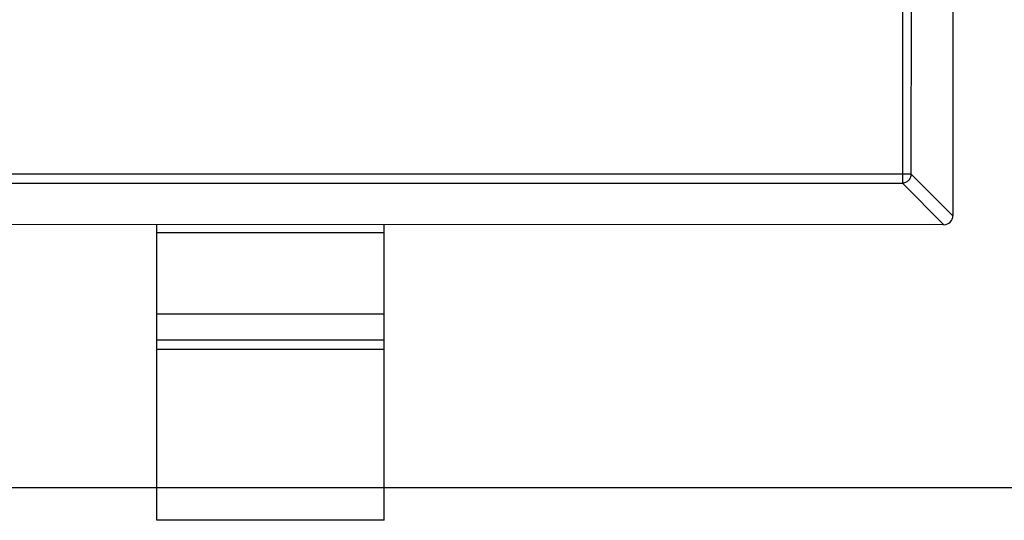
# Model space of a CAD drawing. Header units: inches. Extents: x -109 to 120, y -78 to 24.
# Tile 52 of 113: x 58.47 to 60.63, y -26.5 to -25.4. Entities that reach past the tile are written whole.
import ezdxf

# ---------------------------------------------------------------- set-up
doc = ezdxf.new("R2010")
doc.units = ezdxf.units.IN
doc.header["$LTSCALE"] = 1.21
doc.header["$MEASUREMENT"] = 0
doc.linetypes.add('CENTER', pattern=[0.6, 0.375, -0.075, 0.075, -0.075])
doc.layers.add('DIM', color=3, linetype='CONTINUOUS')
doc.layers.add('X2_94A2_X0__-__X2_7F0E5149_X0_', color=7, linetype='CONTINUOUS')

msp = doc.modelspace()

# ---------------------------------------------------------------- linework, layer by layer
at = {"layer": 'DIM', "color": 4, "linetype": 'CENTER', "ltscale": 10}
msp.add_line((120.1192, -26.4329), (33.9599, -26.4329), dxfattribs=at)
at = {"layer": 'X2_94A2_X0__-__X2_7F0E5149_X0_', "color": 6, "linetype": 'Continuous'}
for p, q in [((60.5168, -24.1746), (60.5167, -25.8346)), ((60.4056, -24.246), (60.4055, -25.7631)), ((60.4252, -25.7435), (60.4253, -24.2657)), ((60.4252, -25.7435), (57.6081, -25.7433)), ((60.4252, -25.7435), (60.5167, -25.8349)), ((57.6278, -25.763), (60.4055, -25.7631)), ((60.497, -25.8546), (60.4055, -25.7631)), ((60.4967, -25.8546), (57.5367, -25.8544)), ((58.7666, -26.5045), (58.7667, -25.8545)), ((59.2666, -26.5045), (59.2667, -25.8545)), ((59.2667, -25.8723), (58.7667, -25.8722)), ((58.7666, -26.0505), (59.2666, -26.0505)), ((59.2666, -26.1085), (58.7666, -26.1085)), ((58.7666, -26.1283), (59.2666, -26.1284)), ((59.2666, -26.5045), (58.7666, -26.5045))]:
    msp.add_line(p, q, dxfattribs=at)
msp.add_arc((60.4967, -25.8346), 0.02, 269.9964, 359.9964, dxfattribs=at)
msp.add_open_spline([(60.4055, -25.7631), (60.4081, -25.7631), (60.4132, -25.7619), (60.4196, -25.7575), (60.424, -25.7511), (60.4252, -25.746), (60.4252, -25.7435)], degree=3, knots=[0, 0, 0, 0, 0.249032, 0.5, 0.750968, 1, 1, 1, 1], dxfattribs=at)

doc.saveas('drawing.dxf')
